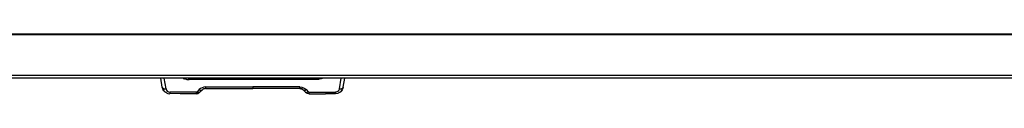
# Model space of a CAD drawing. Header units: millimetres. Extents: x -1298 to 168, y 345 to 933.
# Tile 11 of 20: x -637 to -254, y 346 to 369. Entities that reach past the tile are written whole.
import ezdxf

# ---------------------------------------------------------------- set-up
doc = ezdxf.new("R2010")
doc.units = ezdxf.units.MM

# ---------------------------------------------------------------- blocks, each defined once
blk = doc.blocks.new('Gehäuserahmen-lang__5', base_point=(-1187.16, 352.31))
at = {"color": 7, "linetype": 'Continuous'}
for p, q in [((98.87, 369.41), (-1187.16, 369.41)), ((67.87, 352.31), (-1156.15, 352.31)), ((67.87, 352.31), (-1156.15, 352.31))]:
    blk.add_line(p, q, dxfattribs=at)
at = {"color": 1, "linetype": 'Continuous'}
for p, q in [((17.36, 369.21), (-1164.24, 369.21)), ((66.88, 353.31), (-1155.17, 353.31)), ((67.87, 352.31), (-1156.15, 352.31))]:
    blk.add_line(p, q, dxfattribs=at)
blk = doc.blocks.new('Gehaeuse-kpl_-S120__26', base_point=(-1215.34, 345.41))
blk.add_blockref('Gehäuserahmen-lang__5', (-1187.16, 352.31))
blk = doc.blocks.new('Steckergehaeuse__37', base_point=(-582.48, 346.28))
at = {"color": 7, "linetype": 'Continuous'}
for p, q in [((-581.85, 348.76), (-582.48, 352.31)), ((-571.75, 352.31), (-571.34, 352.28)), ((-571.34, 352.28), (-571.75, 352.31)), ((-571.34, 352.28), (-521.94, 352.28)), ((-521.54, 352.31), (-521.94, 352.28)), ((-511.44, 348.76), (-510.81, 352.31)), ((-581.85, 348.76), (-581.69, 348.19)), ((-581.69, 348.19), (-581.85, 348.76)), ((-581.69, 348.19), (-581.62, 348.03)), ((-581.62, 348.03), (-581.69, 348.19)), ((-581.62, 348.03), (-581.51, 347.8)), ((-581.51, 347.8), (-581.62, 348.03)), ((-581.51, 347.8), (-581.22, 347.38)), ((-581.22, 347.38), (-581.51, 347.8)), ((-581.22, 347.38), (-580.85, 347)), ((-580.85, 347), (-581.22, 347.38)), ((-580.85, 347), (-580.42, 346.7)), ((-580.42, 346.7), (-580.85, 347)), ((-580.42, 346.7), (-580.23, 346.59)), ((-580.42, 346.7), (-580.23, 346.59)), ((-580.23, 346.59), (-579.94, 346.47)), ((-580.23, 346.59), (-579.94, 346.47)), ((-579.94, 346.47), (-579.69, 346.38)), ((-579.94, 346.47), (-579.69, 346.38)), ((-579.69, 346.38), (-579.17, 346.29)), ((-579.69, 346.38), (-579.17, 346.29)), ((-579.17, 346.29), (-578.89, 346.34)), ((-579.17, 346.29), (-578.89, 346.34)), ((-574.91, 346.28), (-578.89, 346.34)), ((-568.64, 346.28), (-574.91, 346.28)), ((-568.31, 346.3), (-568.64, 346.28)), ((-568.64, 346.28), (-568.31, 346.3)), ((-567.92, 346.41), (-568.31, 346.3)), ((-568.31, 346.3), (-567.92, 346.41)), ((-567.5, 346.64), (-567.92, 346.41)), ((-567.22, 346.86), (-567.5, 346.64)), ((-567.36, 346.78), (-567.22, 346.86)), ((-566.4, 347.69), (-567.22, 346.86)), ((-566.64, 347.57), (-566.4, 347.69)), ((-566.13, 347.91), (-566.4, 347.69)), ((-566.13, 347.91), (-566.4, 347.69)), ((-565.75, 348.12), (-566.13, 347.91)), ((-565.75, 348.12), (-566.13, 347.91)), ((-565.42, 348.23), (-565.75, 348.12)), ((-565.42, 348.23), (-565.75, 348.12)), ((-565.2, 348.26), (-565.42, 348.23)), ((-565.2, 348.26), (-565.42, 348.23)), ((-564.98, 348.28), (-565.2, 348.26)), ((-564.98, 348.28), (-565.2, 348.26)), ((-564.98, 348.28), (-546.64, 348.28)), ((-528.3, 348.28), (-546.64, 348.28)), ((-528.3, 348.28), (-528.08, 348.26)), ((-528.08, 348.26), (-528.3, 348.28)), ((-528.08, 348.26), (-527.87, 348.23)), ((-527.87, 348.23), (-528.08, 348.26)), ((-527.87, 348.23), (-527.54, 348.12)), ((-527.54, 348.12), (-527.87, 348.23)), ((-527.54, 348.12), (-527.15, 347.91)), ((-527.15, 347.91), (-527.54, 348.12)), ((-527.15, 347.91), (-526.89, 347.69)), ((-526.89, 347.69), (-527.15, 347.91)), ((-526.89, 347.69), (-526.06, 346.86)), ((-526.06, 346.86), (-525.77, 346.62)), ((-525.93, 346.78), (-526.06, 346.86)), ((-525.77, 346.62), (-525.41, 346.43)), ((-525.41, 346.43), (-524.96, 346.3)), ((-525.41, 346.43), (-524.96, 346.3)), ((-524.96, 346.3), (-524.65, 346.28)), ((-524.96, 346.3), (-524.65, 346.28)), ((-524.65, 346.28), (-518.37, 346.28)), ((-514.39, 346.28), (-518.37, 346.28)), ((-513.57, 346.39), (-514.39, 346.28)), ((-513.57, 346.39), (-514.39, 346.28)), ((-513.34, 346.47), (-513.57, 346.39)), ((-513.34, 346.47), (-513.57, 346.39)), ((-512.58, 346.88), (-513.34, 346.47)), ((-512.86, 346.7), (-513.34, 346.47)), ((-512.58, 346.88), (-512.86, 346.7)), ((-511.78, 347.8), (-512.58, 346.88)), ((-512.07, 347.38), (-512.58, 346.88)), ((-511.78, 347.8), (-512.07, 347.38)), ((-511.66, 348.03), (-511.78, 347.8)), ((-511.66, 348.03), (-511.78, 347.8)), ((-511.44, 348.76), (-511.66, 348.03)), ((-511.44, 348.76), (-511.66, 348.03))]:
    blk.add_line(p, q, dxfattribs=at)
at = {"color": 1, "linetype": 'Continuous'}
for p, q in [((-580.37, 348.13), (-581.11, 352.31)), ((-573.69, 352.25), (-573.24, 352.09)), ((-573.24, 352.09), (-572.55, 351.92)), ((-572.55, 351.92), (-572.31, 351.87)), ((-572.31, 351.87), (-571.34, 351.8)), ((-521.94, 351.8), (-571.34, 351.8)), ((-521.94, 351.8), (-521.94, 352.28)), ((-520.98, 351.87), (-521.94, 351.8)), ((-520.74, 351.92), (-520.98, 351.87)), ((-520.04, 352.09), (-520.74, 351.92)), ((-519.6, 352.25), (-520.04, 352.09)), ((-512.91, 348.13), (-512.18, 352.31)), ((-580.37, 348.13), (-580.22, 347.69)), ((-580.22, 347.69), (-579.91, 347.29)), ((-579.91, 347.29), (-579.7, 347.13)), ((-579.7, 347.13), (-579.42, 346.99)), ((-579.42, 346.99), (-579.11, 346.91)), ((-579.11, 346.91), (-578.89, 346.89)), ((-568.67, 346.89), (-578.89, 346.89)), ((-568.28, 347.05), (-568.67, 346.89)), ((-567.46, 347.87), (-568.28, 347.05)), ((-566.96, 348.28), (-567.46, 347.87)), ((-566.36, 348.61), (-566.96, 348.28)), ((-565.69, 348.82), (-566.36, 348.61)), ((-564.98, 348.89), (-565.69, 348.82)), ((-564.98, 348.89), (-546.64, 348.89)), ((-546.64, 348.89), (-546.64, 348.28)), ((-528.3, 348.89), (-546.64, 348.89)), ((-528.3, 348.89), (-527.59, 348.82)), ((-527.59, 348.82), (-526.92, 348.61)), ((-526.92, 348.61), (-526.33, 348.28)), ((-526.33, 348.28), (-525.83, 347.87)), ((-525.83, 347.87), (-525.01, 347.05)), ((-525.01, 347.05), (-524.62, 346.89)), ((-524.62, 346.89), (-514.39, 346.89)), ((-514.18, 346.91), (-514.39, 346.89)), ((-513.87, 346.99), (-514.18, 346.91)), ((-513.59, 347.13), (-513.87, 346.99)), ((-513.38, 347.29), (-513.59, 347.13)), ((-513.07, 347.69), (-513.38, 347.29)), ((-512.91, 348.13), (-513.07, 347.69))]:
    blk.add_line(p, q, dxfattribs=at)
for points in [[(-571.34, 352.28), (-571.34, 352.27), (-571.34, 352.2), (-571.34, 352.11), (-571.34, 351.96), (-571.34, 351.82), (-571.34, 351.8)], [(-581.8, 348.61), (-581.7, 348.49), (-581.5, 348.31), (-581.27, 348.21), (-580.99, 348.14), (-580.69, 348.12), (-580.37, 348.13)], [(-578.89, 346.89), (-578.89, 346.64), (-578.89, 346.44), (-578.89, 346.35), (-578.89, 346.34)], [(-568.67, 346.89), (-568.66, 346.64), (-568.65, 346.42), (-568.64, 346.29), (-568.64, 346.28)], [(-568.28, 347.05), (-568.01, 346.89), (-567.71, 346.74), (-567.51, 346.67), (-567.36, 346.78)], [(-567.46, 347.87), (-567.19, 347.72), (-566.94, 347.62), (-566.73, 347.58), (-566.64, 347.57)], [(-564.98, 348.89), (-564.98, 348.65), (-564.98, 348.43), (-564.98, 348.29), (-564.98, 348.28)], [(-528.3, 348.28), (-528.3, 348.29), (-528.3, 348.41), (-528.3, 348.64), (-528.3, 348.89)], [(-526.89, 347.69), (-526.75, 347.63), (-526.46, 347.6), (-526.16, 347.69), (-525.83, 347.87)], [(-525.93, 346.78), (-525.77, 346.66), (-525.57, 346.73), (-525.28, 346.89), (-525.01, 347.05)], [(-524.65, 346.28), (-524.65, 346.29), (-524.64, 346.42), (-524.63, 346.64), (-524.62, 346.89)], [(-514.39, 346.28), (-514.39, 346.3), (-514.39, 346.43), (-514.39, 346.65), (-514.39, 346.89)], [(-512.91, 348.13), (-512.6, 348.12), (-512.29, 348.14), (-512.02, 348.21), (-511.79, 348.31), (-511.58, 348.49), (-511.49, 348.61)]]:
    blk.add_spline(points, degree=3, dxfattribs=at)
at = {"color": 7, "linetype": 'Continuous'}
for points in [[(-581.85, 348.76), (-581.84, 348.74), (-581.8, 348.61)], [(-511.49, 348.61), (-511.44, 348.74), (-511.44, 348.76)]]:
    blk.add_spline(points, degree=3, dxfattribs=at)
blk = doc.blocks.new('S120_1__64', base_point=(-1298.38, 345.41))
for name, p in [('Gehaeuse-kpl_-S120__26', (-1215.34, 345.41)), ('Steckergehaeuse__37', (-582.48, 346.28))]:
    blk.add_blockref(name, p)
blk = doc.blocks.new('Vordans1', base_point=(-565, 638))
blk.add_blockref('S120_1__64', (-1298.38, 345.41))

msp = doc.modelspace()

# ---------------------------------------------------------------- block references
msp.add_blockref('Vordans1', (-565, 638))

doc.saveas('drawing.dxf')
